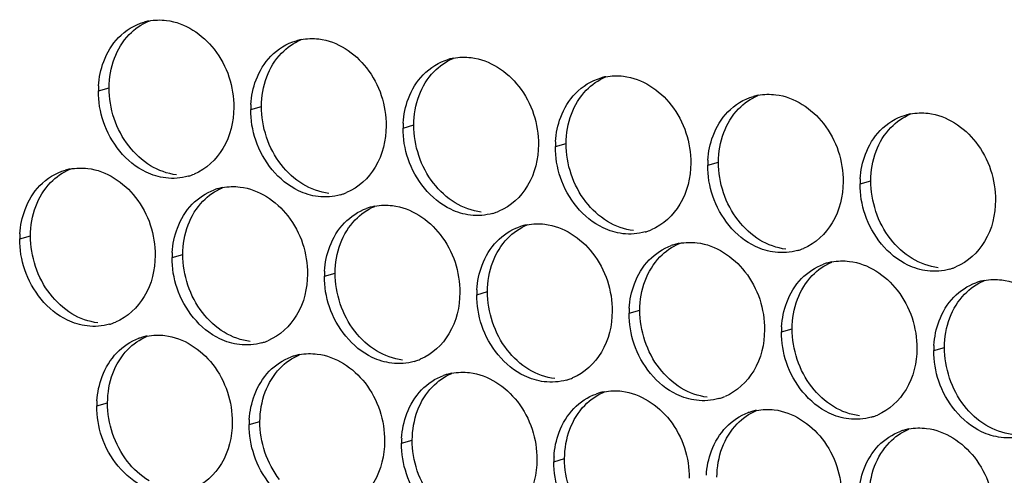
# Paper-space layout '45651_1_3' of a CAD drawing. Header units: millimetres. Extents: x -231 to 594, y 0 to 420.
# Tile 36 of 247: x 92.99 to 102.81, y 123.97 to 128.52. Entities that reach past the tile are written whole.
import ezdxf

# ---------------------------------------------------------------- set-up
doc = ezdxf.new("R2010")
doc.units = ezdxf.units.MM
doc.header["$LTSCALE"] = 32.67
doc.layers.add('02___PRT_ALL_AXES', color=7, linetype='CONTINUOUS')

psp = doc.layouts.new('45651_1_3')

# ---------------------------------------------------------------- linework, layer by layer
at = {"layer": '02___PRT_ALL_AXES', "color": 7, "linetype": 'CONTINUOUS'}
for p, q in [((93.772, 127.8082), (93.8792, 127.8389)), ((95.2916, 127.6228), (95.3988, 127.6534)), ((96.8112, 127.4373), (96.9184, 127.468)), ((98.3308, 127.2518), (98.438, 127.2825)), ((99.8504, 127.0663), (99.9576, 127.097)), ((101.37, 126.8808), (101.4772, 126.9115)), ((92.9876, 126.3306), (93.0948, 126.3613)), ((94.5072, 126.1451), (94.6144, 126.1758)), ((96.0268, 125.9596), (96.134, 125.9903)), ((97.5464, 125.7742), (97.6535, 125.8048)), ((99.0659, 125.5887), (99.1731, 125.6194)), ((100.5855, 125.4032), (100.6927, 125.4339)), ((102.1051, 125.2177), (102.2123, 125.2484)), ((93.7565, 124.6633), (93.8637, 124.694)), ((95.2761, 124.4779), (95.3833, 124.5085)), ((96.7957, 124.2924), (96.9029, 124.3231)), ((98.3153, 124.1069), (98.4225, 124.1376))]:
    psp.add_line(p, q, dxfattribs=at)
at = {"layer": '02___PRT_ALL_AXES', "color": 3, "linetype": 'CONTINUOUS'}
for centre, radius, start, end in [((94.3789, 127.9642), 0.5519, 100.97724, 105.93831), ((95.8985, 127.7787), 0.5519, 100.97724, 105.93831), ((97.418, 127.5932), 0.5519, 100.97724, 105.93831), ((98.9376, 127.4078), 0.5519, 100.97724, 105.93831), ((94.6639, 127.8038), 0.8918, 176.51802, 179.71686), ((100.4572, 127.2223), 0.5519, 100.97724, 105.93831), ((96.1835, 127.6183), 0.8918, 176.51802, 179.71686), ((97.703, 127.4329), 0.8918, 176.51802, 179.71686), ((101.9768, 127.0368), 0.5519, 100.97724, 105.93831), ((99.2226, 127.2474), 0.8918, 176.51802, 179.71686), ((100.7422, 127.0619), 0.8918, 176.51802, 179.71686), ((93.5944, 126.4865), 0.5519, 100.97724, 105.93831), ((94.5174, 127.4824), 0.5467, 285.94061, 289.76751), ((94.5169, 127.4837), 0.5481, 289.77289, 292.73686), ((102.2618, 126.8764), 0.8918, 176.51802, 179.71686), ((95.1126, 126.3061), 0.5467, 105.94061, 109.76751), ((95.114, 126.3011), 0.5519, 100.97724, 105.93831), ((96.037, 127.2969), 0.5467, 285.94061, 289.76751), ((96.0364, 127.2982), 0.5481, 289.77289, 292.73686), ((96.6322, 126.1206), 0.5467, 105.94061, 109.76751), ((96.6336, 126.1156), 0.5519, 100.97724, 105.93831), ((97.556, 127.1127), 0.5481, 289.77289, 292.73686), ((97.5565, 127.1114), 0.5467, 285.94061, 289.76751), ((98.1518, 125.9351), 0.5467, 105.94061, 109.76751), ((98.1532, 125.9301), 0.5519, 100.97724, 105.93831), ((99.0761, 126.9259), 0.5467, 285.94061, 289.76751), ((99.0756, 126.9273), 0.5481, 289.77289, 292.73686), ((93.8794, 126.3262), 0.8918, 176.51802, 179.71686), ((99.6713, 125.7497), 0.5467, 105.94061, 109.76751), ((99.6728, 125.7446), 0.5519, 100.97724, 105.93831), ((100.5957, 126.7405), 0.5467, 285.94061, 289.76751), ((100.5952, 126.7418), 0.5481, 289.77289, 292.73686), ((95.399, 126.1407), 0.8918, 176.51802, 179.71686), ((101.1909, 125.5642), 0.5467, 105.94061, 109.76751), ((101.1923, 125.5592), 0.5519, 100.97724, 105.93831), ((102.1153, 126.555), 0.5467, 285.94061, 289.76751), ((102.1148, 126.5563), 0.5481, 289.77289, 292.73686), ((96.9186, 125.9552), 0.8918, 176.51802, 179.71686), ((102.7119, 125.3737), 0.5519, 100.97724, 105.93831), ((98.4382, 125.7697), 0.8918, 176.51802, 179.71686), ((102.7105, 125.3787), 0.5467, 105.94061, 109.76751), ((99.9578, 125.5843), 0.8918, 176.51802, 179.71686), ((93.7329, 126.0047), 0.5467, 285.94061, 289.76751), ((93.7324, 126.006), 0.5481, 289.77289, 292.73686), ((101.4773, 125.3988), 0.8918, 176.51802, 179.71686), ((94.3619, 124.8243), 0.5467, 105.94061, 109.76751), ((94.3633, 124.8193), 0.5519, 100.97724, 105.93831), ((95.2525, 125.8192), 0.5467, 285.94061, 289.76751), ((95.252, 125.8206), 0.5481, 289.77289, 292.73686), ((102.9969, 125.2133), 0.8918, 176.51802, 179.71686), ((95.8815, 124.6389), 0.5467, 105.94061, 109.76751), ((95.8829, 124.6338), 0.5519, 100.97724, 105.93831), ((96.7716, 125.6351), 0.5481, 289.77289, 292.73686), ((96.7721, 125.6338), 0.5467, 285.94061, 289.76751), ((97.4011, 124.4534), 0.5467, 105.94061, 109.76751), ((97.4025, 124.4483), 0.5519, 100.97724, 105.93831), ((98.2917, 125.4483), 0.5467, 285.94061, 289.76751), ((98.2912, 125.4496), 0.5481, 289.77289, 292.73686), ((98.9207, 124.2679), 0.5467, 105.94061, 109.76751), ((98.9221, 124.2629), 0.5519, 100.97724, 105.93831), ((99.8113, 125.2628), 0.5467, 285.94061, 289.76751), ((99.8107, 125.2641), 0.5481, 289.77289, 292.73686), ((94.6483, 124.6589), 0.8918, 176.51802, 179.71686), ((100.4402, 124.0824), 0.5467, 105.94061, 109.76751), ((100.4417, 124.0774), 0.5519, 100.97724, 105.93831), ((101.3309, 125.0773), 0.5467, 285.94061, 289.76751), ((101.3303, 125.0787), 0.5481, 289.77289, 292.73686), ((96.1679, 124.4735), 0.8918, 176.51802, 179.71686), ((97.6875, 124.288), 0.8918, 176.51802, 179.71686), ((101.9598, 123.8969), 0.5467, 105.94061, 109.76751), ((101.9612, 123.8919), 0.5519, 100.97724, 105.93831), ((99.2071, 124.1025), 0.8918, 176.51802, 179.71686)]:
    psp.add_arc(centre, radius, start, end, dxfattribs=at)
for points in [[(93.9726, 128.34), (94.0416, 128.4115), (94.1318, 128.4676), (94.2273, 128.4949)], [(94.2738, 128.506), (94.3319, 128.5173), (94.3925, 128.5192), (94.4513, 128.512)], [(93.8249, 128.1028), (93.8578, 128.19), (93.9079, 128.273), (93.9726, 128.34)], [(95.4922, 128.1546), (95.5612, 128.226), (95.6513, 128.2821), (95.7469, 128.3094)], [(95.7934, 128.3206), (95.8515, 128.3318), (95.9121, 128.3337), (95.9709, 128.3265)], [(93.7737, 127.858), (93.7787, 127.9412), (93.7956, 128.0248), (93.8249, 128.1028)], [(95.3445, 127.9174), (95.3773, 128.0045), (95.4275, 128.0876), (95.4922, 128.1546)], [(97.0118, 127.9691), (97.0808, 128.0405), (97.1709, 128.0967), (97.2665, 128.124)], [(97.3129, 128.1351), (97.3711, 128.1464), (97.4317, 128.1482), (97.4905, 128.1411)], [(95.2933, 127.6725), (95.2983, 127.7557), (95.3152, 127.8393), (95.3445, 127.9174)], [(96.8641, 127.7319), (96.8969, 127.819), (96.9471, 127.9021), (97.0118, 127.9691)], [(98.5314, 127.7836), (98.6004, 127.8551), (98.6905, 127.9112), (98.7861, 127.9385)], [(98.8325, 127.9496), (98.8906, 127.9609), (98.9513, 127.9628), (99.0101, 127.9556)], [(93.822, 127.5011), (93.789, 127.5994), (93.7715, 127.7045), (93.772, 127.8082)], [(98.3837, 127.5464), (98.4165, 127.6336), (98.4667, 127.7166), (98.5314, 127.7836)], [(96.8129, 127.487), (96.8179, 127.5703), (96.8347, 127.6538), (96.8641, 127.7319)], [(100.0509, 127.5981), (100.12, 127.6696), (100.2101, 127.7257), (100.3056, 127.753)], [(100.3521, 127.7641), (100.4102, 127.7754), (100.4709, 127.7773), (100.5296, 127.7701)], [(95.3416, 127.3156), (95.3085, 127.4139), (95.2911, 127.519), (95.2916, 127.6228)], [(99.9033, 127.3609), (99.9361, 127.4481), (99.9862, 127.5311), (100.0509, 127.5981)], [(101.8717, 127.5786), (101.9298, 127.5899), (101.9904, 127.5918), (102.0492, 127.5846)], [(98.3324, 127.3016), (98.3375, 127.3848), (98.3543, 127.4684), (98.3837, 127.5464)], [(101.5705, 127.4126), (101.6396, 127.4841), (101.7297, 127.5402), (101.8252, 127.5675)], [(96.8611, 127.1301), (96.8281, 127.2285), (96.8107, 127.3336), (96.8112, 127.4373)], [(101.4229, 127.1754), (101.4557, 127.2626), (101.5058, 127.3457), (101.5705, 127.4126)], [(99.852, 127.1161), (99.8571, 127.1993), (99.8739, 127.2829), (99.9033, 127.3609)], [(98.3807, 126.9447), (98.3477, 127.043), (98.3303, 127.1481), (98.3308, 127.2518)], [(101.3716, 126.9306), (101.3767, 127.0138), (101.3935, 127.0974), (101.4229, 127.1754)], [(93.1882, 126.8624), (93.2572, 126.9339), (93.3473, 126.99), (93.4429, 127.0173)], [(93.4893, 127.0284), (93.5474, 127.0397), (93.6081, 127.0415), (93.6669, 127.0344)], [(99.9003, 126.7592), (99.8673, 126.8575), (99.8499, 126.9626), (99.8504, 127.0663)], [(94.6675, 126.9567), (94.5955, 126.9361), (94.5179, 126.9305), (94.4435, 126.9396)], [(93.0405, 126.6252), (93.0733, 126.7123), (93.1235, 126.7954), (93.1882, 126.8624)], [(94.7077, 126.6769), (94.7686, 126.7399), (94.8453, 126.791), (94.9277, 126.8206)], [(95.0089, 126.8429), (95.067, 126.8542), (95.1277, 126.8561), (95.1864, 126.8489)], [(101.4199, 126.5737), (101.3869, 126.672), (101.3695, 126.7771), (101.37, 126.8808)], [(96.1871, 126.7712), (96.1151, 126.7506), (96.0374, 126.745), (95.9631, 126.7541)], [(92.9892, 126.3803), (92.9943, 126.4636), (93.0111, 126.5471), (93.0405, 126.6252)], [(94.5601, 126.4397), (94.5929, 126.5269), (94.643, 126.6099), (94.7077, 126.6769)], [(96.2273, 126.4914), (96.2882, 126.5544), (96.3649, 126.6055), (96.4473, 126.6351)], [(96.5285, 126.6574), (96.5866, 126.6687), (96.6472, 126.6706), (96.706, 126.6634)], [(97.7067, 126.5857), (97.6347, 126.5652), (97.557, 126.5595), (97.4827, 126.5686)], [(94.5088, 126.1949), (94.5139, 126.2781), (94.5307, 126.3617), (94.5601, 126.4397)], [(96.0797, 126.2542), (96.1125, 126.3414), (96.1626, 126.4244), (96.2273, 126.4914)], [(97.7469, 126.306), (97.8077, 126.3689), (97.8844, 126.42), (97.9669, 126.4496)], [(98.0481, 126.472), (98.1062, 126.4832), (98.1668, 126.4851), (98.2256, 126.4779)], [(93.0375, 126.0234), (93.0045, 126.1218), (92.9871, 126.2269), (92.9876, 126.3306)], [(97.5992, 126.0688), (97.6321, 126.1559), (97.6822, 126.239), (97.7469, 126.306)], [(99.2263, 126.4003), (99.1543, 126.3797), (99.0766, 126.3741), (99.0023, 126.3831)], [(96.0284, 126.0094), (96.0335, 126.0926), (96.0503, 126.1762), (96.0797, 126.2542)], [(99.2665, 126.1205), (99.3273, 126.1835), (99.404, 126.2345), (99.4864, 126.2642)], [(99.5677, 126.2865), (99.6258, 126.2978), (99.6864, 126.2996), (99.7452, 126.2925)], [(100.7459, 126.2148), (100.6739, 126.1942), (100.5962, 126.1886), (100.5219, 126.1977)], [(94.5571, 125.838), (94.5241, 125.9363), (94.5067, 126.0414), (94.5072, 126.1451)], [(99.1188, 125.8833), (99.1516, 125.9704), (99.2018, 126.0535), (99.2665, 126.1205)], [(101.0872, 126.101), (101.1454, 126.1123), (101.206, 126.1142), (101.2648, 126.107)], [(97.548, 125.8239), (97.5531, 125.9071), (97.5699, 125.9907), (97.5992, 126.0688)], [(100.7861, 125.935), (100.8469, 125.998), (100.9236, 126.0491), (101.006, 126.0787)], [(102.2655, 126.0293), (102.1934, 126.0087), (102.1158, 126.0031), (102.0415, 126.0122)], [(96.0767, 125.6525), (96.0437, 125.7508), (96.0263, 125.8559), (96.0268, 125.9596)], [(100.6384, 125.6978), (100.6712, 125.785), (100.7214, 125.868), (100.7861, 125.935)], [(102.6068, 125.9155), (102.665, 125.9268), (102.7256, 125.9287), (102.7844, 125.9215)], [(99.0676, 125.6384), (99.0726, 125.7217), (99.0895, 125.8052), (99.1188, 125.8833)], [(102.3057, 125.7495), (102.3665, 125.8125), (102.4432, 125.8636), (102.5256, 125.8932)], [(97.5963, 125.467), (97.5633, 125.5653), (97.5458, 125.6704), (97.5464, 125.7742)], [(102.158, 125.5123), (102.1908, 125.5995), (102.241, 125.6825), (102.3057, 125.7495)], [(100.5872, 125.453), (100.5922, 125.5362), (100.609, 125.6198), (100.6384, 125.6978)], [(99.1159, 125.2815), (99.0828, 125.3799), (99.0654, 125.485), (99.0659, 125.5887)], [(93.8831, 125.479), (93.8111, 125.4585), (93.7334, 125.4529), (93.6591, 125.4619)], [(102.1067, 125.2675), (102.1118, 125.3507), (102.1286, 125.4343), (102.158, 125.5123)], [(93.9571, 125.1951), (94.0179, 125.2581), (94.0946, 125.3092), (94.177, 125.3388)], [(94.2582, 125.3611), (94.3164, 125.3724), (94.377, 125.3743), (94.4358, 125.3671)], [(100.6354, 125.0961), (100.6024, 125.1944), (100.585, 125.2995), (100.5855, 125.4032)], [(95.4027, 125.2936), (95.3307, 125.273), (95.253, 125.2674), (95.1787, 125.2765)], [(93.8094, 124.9579), (93.8422, 125.0451), (93.8924, 125.1281), (93.9571, 125.1951)], [(95.4766, 125.0097), (95.5375, 125.0727), (95.6142, 125.1237), (95.6966, 125.1534)], [(95.7778, 125.1757), (95.8359, 125.1869), (95.8966, 125.1888), (95.9553, 125.1817)], [(102.155, 124.9106), (102.122, 125.0089), (102.1046, 125.114), (102.1051, 125.2177)], [(96.9223, 125.1081), (96.8502, 125.0875), (96.7726, 125.0819), (96.6983, 125.091)], [(93.7581, 124.7131), (93.7632, 124.7963), (93.78, 124.8799), (93.8094, 124.9579)], [(95.329, 124.7725), (95.3618, 124.8596), (95.4119, 124.9427), (95.4766, 125.0097)], [(96.9962, 124.8242), (97.0571, 124.8872), (97.1338, 124.9383), (97.2162, 124.9679)], [(97.2974, 124.9902), (97.3555, 125.0015), (97.4162, 125.0033), (97.4749, 124.9962)], [(98.4418, 124.9226), (98.3698, 124.902), (98.2922, 124.8964), (98.2178, 124.9055)], [(95.2777, 124.5276), (95.2828, 124.6109), (95.2996, 124.6944), (95.329, 124.7725)], [(96.8486, 124.587), (96.8814, 124.6742), (96.9315, 124.7572), (96.9962, 124.8242)], [(98.5158, 124.6387), (98.5767, 124.7017), (98.6534, 124.7528), (98.7358, 124.7824)], [(98.817, 124.8047), (98.8751, 124.816), (98.9357, 124.8179), (98.9945, 124.8107)], [(99.9614, 124.7371), (99.8894, 124.7166), (99.8118, 124.7109), (99.7374, 124.72)], [(93.8064, 124.3562), (93.7734, 124.4545), (93.756, 124.5596), (93.7565, 124.6633)], [(98.3682, 124.4015), (98.401, 124.4887), (98.4511, 124.5717), (98.5158, 124.6387)], [(96.7973, 124.3421), (96.8024, 124.4254), (96.8192, 124.5089), (96.8486, 124.587)], [(100.0354, 124.4532), (100.0962, 124.5162), (100.1729, 124.5673), (100.2553, 124.5969)], [(100.3366, 124.6192), (100.3947, 124.6305), (100.4553, 124.6324), (100.5141, 124.6252)], [(101.481, 124.5517), (101.409, 124.5311), (101.3313, 124.5255), (101.257, 124.5345)], [(95.326, 124.1707), (95.293, 124.269), (95.2756, 124.3741), (95.2761, 124.4779)], [(99.8877, 124.216), (99.9205, 124.3032), (99.9707, 124.3862), (100.0354, 124.4532)], [(101.8561, 124.4338), (101.9143, 124.445), (101.9749, 124.4469), (102.0337, 124.4397)], [(98.3169, 124.1567), (98.322, 124.2399), (98.3388, 124.3235), (98.3682, 124.4015)], [(101.555, 124.2678), (101.6158, 124.3307), (101.6925, 124.3818), (101.7749, 124.4114)], [(103.0006, 124.3662), (102.9286, 124.3456), (102.8509, 124.34), (102.7766, 124.3491)], [(96.8456, 123.9852), (96.8126, 124.0836), (96.7952, 124.1887), (96.7957, 124.2924)], [(101.4073, 124.0306), (101.4401, 124.1177), (101.4903, 124.2008), (101.555, 124.2678)], [(99.8365, 123.9712), (99.8415, 124.0544), (99.8584, 124.138), (99.8877, 124.216)], [(98.3652, 123.7998), (98.3322, 123.8981), (98.3147, 124.0032), (98.3153, 124.1069)], [(101.3561, 123.7857), (101.3611, 123.8689), (101.3779, 123.9525), (101.4073, 124.0306)]]:
    psp.add_open_spline(points, degree=3, dxfattribs=at)
at = {"layer": '02___PRT_ALL_AXES', "color": 7, "linetype": 'CONTINUOUS'}
for points in [[(94.0798, 128.3707), (94.1342, 128.4271), (94.2011, 128.4738), (94.2733, 128.5041)], [(93.9321, 128.1335), (93.965, 128.2207), (94.0151, 128.3037), (94.0798, 128.3707)], [(95.5994, 128.1852), (95.6538, 128.2416), (95.7206, 128.2884), (95.7929, 128.3186)], [(95.4517, 127.948), (95.4845, 128.0352), (95.5347, 128.1182), (95.5994, 128.1852)], [(93.8792, 127.8389), (93.8797, 127.9387), (93.897, 128.0401), (93.9321, 128.1335)], [(97.119, 127.9998), (97.1734, 128.0561), (97.2402, 128.1029), (97.3125, 128.1332)], [(96.9713, 127.7626), (97.0041, 127.8497), (97.0543, 127.9328), (97.119, 127.9998)], [(95.3988, 127.6534), (95.3993, 127.7532), (95.4166, 127.8547), (95.4517, 127.948)], [(98.6386, 127.8143), (98.693, 127.8706), (98.7598, 127.9174), (98.8321, 127.9477)], [(94.0743, 127.2588), (93.9495, 127.4202), (93.8782, 127.6349), (93.8792, 127.8389)], [(98.4909, 127.5771), (98.5237, 127.6642), (98.5739, 127.7473), (98.6386, 127.8143)], [(96.9184, 127.468), (96.9189, 127.5677), (96.9362, 127.6692), (96.9713, 127.7626)], [(100.1581, 127.6288), (100.2126, 127.6852), (100.2794, 127.7319), (100.3517, 127.7622)], [(95.5939, 127.0733), (95.4691, 127.2347), (95.3978, 127.4494), (95.3988, 127.6534)], [(100.0105, 127.3916), (100.0433, 127.4788), (100.0934, 127.5618), (100.1581, 127.6288)], [(98.438, 127.2825), (98.4385, 127.3822), (98.4557, 127.4837), (98.4909, 127.5771)], [(101.6777, 127.4433), (101.7322, 127.4997), (101.799, 127.5465), (101.8712, 127.5767)], [(97.1135, 126.8879), (96.9887, 127.0492), (96.9174, 127.264), (96.9184, 127.468)], [(99.9576, 127.097), (99.9581, 127.1968), (99.9753, 127.2982), (100.0105, 127.3916)], [(101.5301, 127.2061), (101.5629, 127.2933), (101.613, 127.3763), (101.6777, 127.4433)], [(94.2926, 127.0616), (94.2087, 127.1125), (94.1343, 127.1813), (94.0743, 127.2588)], [(98.6331, 126.7024), (98.5082, 126.8638), (98.437, 127.0785), (98.438, 127.2825)], [(101.4772, 126.9115), (101.4777, 127.0113), (101.4949, 127.1128), (101.5301, 127.2061)], [(100.1526, 126.5169), (100.0278, 126.6783), (99.9566, 126.893), (99.9576, 127.097)], [(93.2954, 126.8931), (93.3498, 126.9494), (93.4166, 126.9962), (93.4889, 127.0265)], [(94.5507, 126.9703), (94.4601, 126.9813), (94.3706, 127.0143), (94.2926, 127.0616)], [(95.8122, 126.8762), (95.7283, 126.927), (95.6539, 126.9958), (95.5939, 127.0733)], [(101.6722, 126.3314), (101.5474, 126.4928), (101.4762, 126.7075), (101.4772, 126.9115)], [(93.1477, 126.6559), (93.1805, 126.743), (93.2307, 126.8261), (93.2954, 126.8931)], [(94.8149, 126.7076), (94.8694, 126.7639), (94.9362, 126.8107), (95.0085, 126.841)], [(96.0703, 126.7848), (95.9797, 126.7958), (95.8902, 126.8289), (95.8122, 126.8762)], [(97.3317, 126.6907), (97.2479, 126.7415), (97.1735, 126.8103), (97.1135, 126.8879)], [(94.6673, 126.4704), (94.7001, 126.5576), (94.7502, 126.6406), (94.8149, 126.7076)], [(98.8513, 126.5052), (98.7675, 126.556), (98.693, 126.6248), (98.6331, 126.7024)], [(93.0948, 126.3613), (93.0953, 126.461), (93.1125, 126.5625), (93.1477, 126.6559)], [(96.3345, 126.5221), (96.389, 126.5785), (96.4558, 126.6252), (96.528, 126.6555)], [(97.5899, 126.5993), (97.4993, 126.6104), (97.4098, 126.6434), (97.3317, 126.6907)], [(96.1869, 126.2849), (96.2197, 126.3721), (96.2698, 126.4551), (96.3345, 126.5221)], [(99.1095, 126.4138), (99.0189, 126.4249), (98.9294, 126.4579), (98.8513, 126.5052)], [(100.3709, 126.3197), (100.2871, 126.3705), (100.2126, 126.4394), (100.1526, 126.5169)], [(94.6144, 126.1758), (94.6149, 126.2756), (94.6321, 126.377), (94.6673, 126.4704)], [(97.8541, 126.3366), (97.9085, 126.393), (97.9754, 126.4398), (98.0476, 126.47)], [(93.2899, 125.7812), (93.165, 125.9425), (93.0938, 126.1573), (93.0948, 126.3613)], [(97.7064, 126.0994), (97.7393, 126.1866), (97.7894, 126.2696), (97.8541, 126.3366)], [(100.6291, 126.2283), (100.5385, 126.2394), (100.449, 126.2724), (100.3709, 126.3197)], [(101.8905, 126.1343), (101.8066, 126.1851), (101.7322, 126.2539), (101.6722, 126.3314)], [(96.134, 125.9903), (96.1345, 126.0901), (96.1517, 126.1915), (96.1869, 126.2849)], [(99.3737, 126.1512), (99.4281, 126.2075), (99.495, 126.2543), (99.5672, 126.2846)], [(94.8094, 125.5957), (94.6846, 125.7571), (94.6134, 125.9718), (94.6144, 126.1758)], [(99.226, 125.914), (99.2588, 126.0011), (99.309, 126.0842), (99.3737, 126.1512)], [(102.1486, 126.0429), (102.058, 126.0539), (101.9686, 126.087), (101.8905, 126.1343)], [(97.6535, 125.8048), (97.654, 125.9046), (97.6713, 126.0061), (97.7064, 126.0994)], [(100.8933, 125.9657), (100.9477, 126.022), (101.0145, 126.0688), (101.0868, 126.0991)], [(96.329, 125.4102), (96.2042, 125.5716), (96.133, 125.7863), (96.134, 125.9903)], [(99.1731, 125.6194), (99.1736, 125.7191), (99.1909, 125.8206), (99.226, 125.914)], [(100.7456, 125.7285), (100.7784, 125.8156), (100.8286, 125.8987), (100.8933, 125.9657)], [(102.4129, 125.7802), (102.4673, 125.8366), (102.5341, 125.8833), (102.6064, 125.9136)], [(93.5081, 125.584), (93.4243, 125.6348), (93.3498, 125.7036), (93.2899, 125.7812)], [(97.8486, 125.2247), (97.7238, 125.3861), (97.6525, 125.6008), (97.6535, 125.8048)], [(100.6927, 125.4339), (100.6932, 125.5336), (100.7105, 125.6351), (100.7456, 125.7285)], [(102.2652, 125.543), (102.298, 125.6302), (102.3482, 125.7132), (102.4129, 125.7802)], [(99.3682, 125.0393), (99.2434, 125.2006), (99.1721, 125.4154), (99.1731, 125.6194)], [(93.7663, 125.4926), (93.6757, 125.5037), (93.5862, 125.5367), (93.5081, 125.584)], [(95.0277, 125.3985), (94.9439, 125.4493), (94.8694, 125.5181), (94.8094, 125.5957)], [(102.2123, 125.2484), (102.2128, 125.3482), (102.23, 125.4496), (102.2652, 125.543)], [(100.8878, 124.8538), (100.763, 125.0152), (100.6917, 125.2299), (100.6927, 125.4339)], [(94.0643, 125.2258), (94.1187, 125.2822), (94.1855, 125.3289), (94.2578, 125.3592)], [(95.2859, 125.3071), (95.1953, 125.3182), (95.1058, 125.3512), (95.0277, 125.3985)], [(96.5473, 125.213), (96.4634, 125.2639), (96.389, 125.3327), (96.329, 125.4102)], [(93.9166, 124.9886), (93.9494, 125.0758), (93.9996, 125.1588), (94.0643, 125.2258)], [(102.4074, 124.6683), (102.2826, 124.8297), (102.2113, 125.0444), (102.2123, 125.2484)], [(95.5838, 125.0403), (95.6383, 125.0967), (95.7051, 125.1435), (95.7774, 125.1738)], [(96.8054, 125.1217), (96.7148, 125.1327), (96.6254, 125.1657), (96.5473, 125.213)], [(98.0669, 125.0276), (97.983, 125.0784), (97.9086, 125.1472), (97.8486, 125.2247)], [(95.4362, 124.8031), (95.469, 124.8903), (95.5191, 124.9733), (95.5838, 125.0403)], [(99.5865, 124.8421), (99.5026, 124.8929), (99.4282, 124.9617), (99.3682, 125.0393)], [(93.8637, 124.694), (93.8642, 124.7938), (93.8814, 124.8952), (93.9166, 124.9886)], [(97.1034, 124.8549), (97.1579, 124.9112), (97.2247, 124.958), (97.297, 124.9883)], [(98.325, 124.9362), (98.2344, 124.9472), (98.145, 124.9803), (98.0669, 125.0276)], [(96.9558, 124.6177), (96.9886, 124.7048), (97.0387, 124.7879), (97.1034, 124.8549)], [(99.8446, 124.7507), (99.754, 124.7618), (99.6645, 124.7948), (99.5865, 124.8421)], [(101.106, 124.6566), (101.0222, 124.7074), (100.9478, 124.7762), (100.8878, 124.8538)], [(95.3833, 124.5085), (95.3838, 124.6083), (95.401, 124.7098), (95.4362, 124.8031)], [(98.623, 124.6694), (98.6774, 124.7257), (98.7443, 124.7725), (98.8165, 124.8028)], [(94.0588, 124.1139), (93.934, 124.2753), (93.8627, 124.49), (93.8637, 124.694)], [(98.4753, 124.4322), (98.5082, 124.5194), (98.5583, 124.6024), (98.623, 124.6694)], [(101.3642, 124.5652), (101.2736, 124.5763), (101.1841, 124.6093), (101.106, 124.6566)], [(102.6256, 124.4711), (102.5418, 124.5219), (102.4674, 124.5908), (102.4074, 124.6683)], [(96.9029, 124.3231), (96.9034, 124.4228), (96.9206, 124.5243), (96.9558, 124.6177)], [(100.1426, 124.4839), (100.197, 124.5403), (100.2639, 124.587), (100.3361, 124.6173)], [(95.5783, 123.9285), (95.4535, 124.0898), (95.3823, 124.3045), (95.3833, 124.5085)], [(99.9949, 124.2467), (100.0277, 124.3339), (100.0779, 124.4169), (100.1426, 124.4839)], [(102.8838, 124.3797), (102.7932, 124.3908), (102.7037, 124.4238), (102.6256, 124.4711)], [(98.4225, 124.1376), (98.4229, 124.2374), (98.4402, 124.3388), (98.4753, 124.4322)], [(101.6622, 124.2984), (101.7166, 124.3548), (101.7834, 124.4016), (101.8557, 124.4318)], [(97.0979, 123.743), (96.9731, 123.9043), (96.9019, 124.1191), (96.9029, 124.3231)], [(99.942, 123.9521), (99.9425, 124.0519), (99.9598, 124.1533), (99.9949, 124.2467)], [(101.5145, 124.0612), (101.5473, 124.1484), (101.5975, 124.2314), (101.6622, 124.2984)], [(94.277, 123.9168), (94.1932, 123.9676), (94.1188, 124.0364), (94.0588, 124.1139)], [(98.6175, 123.5575), (98.4927, 123.7189), (98.4214, 123.9336), (98.4225, 124.1376)], [(101.4616, 123.7666), (101.4621, 123.8664), (101.4794, 123.9679), (101.5145, 124.0612)]]:
    psp.add_open_spline(points, degree=3, dxfattribs=at)
at = {"layer": '02___PRT_ALL_AXES', "color": 3, "linetype": 'CONTINUOUS'}
for points, knots in [([(94.4513, 128.512), (94.6356, 128.4895), (94.999, 128.2484), (95.1238, 127.8474), (95.1228, 127.6434)], [0, 0, 0, 0, 0.476473, 1, 1, 1, 1]), ([(95.9709, 128.3265), (96.1552, 128.304), (96.5186, 128.0629), (96.6434, 127.6619), (96.6424, 127.4579)], [0, 0, 0, 0, 0.476473, 1, 1, 1, 1]), ([(97.4905, 128.1411), (97.6748, 128.1186), (98.0382, 127.8775), (98.163, 127.4764), (98.162, 127.2724)], [0, 0, 0, 0, 0.476473, 1, 1, 1, 1]), ([(99.0101, 127.9556), (99.1944, 127.9331), (99.5577, 127.692), (99.6825, 127.2909), (99.6815, 127.0869)], [0, 0, 0, 0, 0.476473, 1, 1, 1, 1]), ([(100.5296, 127.7701), (100.7139, 127.7476), (101.0773, 127.5065), (101.2021, 127.1055), (101.2011, 126.9015)], [0, 0, 0, 0, 0.476473, 1, 1, 1, 1]), ([(95.1228, 127.6434), (95.1221, 127.5021), (95.0591, 127.2259), (94.8466, 127.0275), (94.7287, 126.9782)], [0, 0, 0, 0, 0.525086, 1, 1, 1, 1]), ([(102.0492, 127.5846), (102.2335, 127.5621), (102.5969, 127.321), (102.7217, 126.92), (102.7207, 126.716)], [0, 0, 0, 0, 0.476473, 1, 1, 1, 1]), ([(94.4435, 126.9396), (94.376, 126.9478), (94.0956, 127.0317), (93.8919, 127.2927), (93.822, 127.5011)], [0, 0, 0, 0, 0.236458, 1, 1, 1, 1]), ([(96.6424, 127.4579), (96.6417, 127.3166), (96.5787, 127.0404), (96.3662, 126.8421), (96.2483, 126.7927)], [0, 0, 0, 0, 0.525086, 1, 1, 1, 1]), ([(95.9631, 126.7541), (95.8955, 126.7623), (95.6152, 126.8462), (95.4115, 127.1072), (95.3416, 127.3156)], [0, 0, 0, 0, 0.236458, 1, 1, 1, 1]), ([(98.162, 127.2724), (98.1613, 127.1311), (98.0983, 126.8549), (97.8857, 126.6566), (97.7679, 126.6072)], [0, 0, 0, 0, 0.525086, 1, 1, 1, 1]), ([(97.4827, 126.5686), (97.4151, 126.5769), (97.1347, 126.6607), (96.9311, 126.9217), (96.8611, 127.1301)], [0, 0, 0, 0, 0.236458, 1, 1, 1, 1]), ([(93.6669, 127.0344), (93.8512, 127.0119), (94.2145, 126.7708), (94.3393, 126.3697), (94.3383, 126.1657)], [0, 0, 0, 0, 0.476473, 1, 1, 1, 1]), ([(99.6815, 127.0869), (99.6808, 126.9456), (99.6179, 126.6694), (99.4053, 126.4711), (99.2875, 126.4217)], [0, 0, 0, 0, 0.525086, 1, 1, 1, 1]), ([(99.0023, 126.3831), (98.9347, 126.3914), (98.6543, 126.4752), (98.4507, 126.7363), (98.3807, 126.9447)], [0, 0, 0, 0, 0.236458, 1, 1, 1, 1]), ([(101.2011, 126.9015), (101.2004, 126.7602), (101.1374, 126.4839), (100.9249, 126.2856), (100.807, 126.2362)], [0, 0, 0, 0, 0.525086, 1, 1, 1, 1]), ([(95.1864, 126.8489), (95.3707, 126.8264), (95.7341, 126.5853), (95.8589, 126.1842), (95.8579, 125.9802)], [0, 0, 0, 0, 0.476473, 1, 1, 1, 1]), ([(100.5219, 126.1977), (100.4543, 126.2059), (100.1739, 126.2898), (99.9703, 126.5508), (99.9003, 126.7592)], [0, 0, 0, 0, 0.236458, 1, 1, 1, 1]), ([(102.7207, 126.716), (102.72, 126.5747), (102.657, 126.2985), (102.4445, 126.1002), (102.3266, 126.0508)], [0, 0, 0, 0, 0.525086, 1, 1, 1, 1]), ([(96.706, 126.6634), (96.8903, 126.6409), (97.2537, 126.3998), (97.3785, 125.9988), (97.3775, 125.7948)], [0, 0, 0, 0, 0.476473, 1, 1, 1, 1]), ([(102.0415, 126.0122), (101.9739, 126.0204), (101.6935, 126.1043), (101.4898, 126.3653), (101.4199, 126.5737)], [0, 0, 0, 0, 0.236458, 1, 1, 1, 1]), ([(98.2256, 126.4779), (98.4099, 126.4554), (98.7733, 126.2143), (98.8981, 125.8133), (98.8971, 125.6093)], [0, 0, 0, 0, 0.476473, 1, 1, 1, 1]), ([(99.7452, 126.2925), (99.9295, 126.27), (100.2929, 126.0289), (100.4177, 125.6278), (100.4167, 125.4238)], [0, 0, 0, 0, 0.476473, 1, 1, 1, 1]), ([(94.3383, 126.1657), (94.3376, 126.0244), (94.2747, 125.7482), (94.0621, 125.5499), (93.9443, 125.5005)], [0, 0, 0, 0, 0.525086, 1, 1, 1, 1]), ([(93.6591, 125.4619), (93.5915, 125.4702), (93.3111, 125.554), (93.1075, 125.815), (93.0375, 126.0234)], [0, 0, 0, 0, 0.236458, 1, 1, 1, 1]), ([(101.2648, 126.107), (101.4491, 126.0845), (101.8125, 125.8434), (101.9373, 125.4423), (101.9363, 125.2383)], [0, 0, 0, 0, 0.476473, 1, 1, 1, 1]), ([(95.8579, 125.9802), (95.8572, 125.8389), (95.7942, 125.5627), (95.5817, 125.3644), (95.4638, 125.315)], [0, 0, 0, 0, 0.525086, 1, 1, 1, 1]), ([(102.7844, 125.9215), (102.9687, 125.899), (103.332, 125.6579), (103.4569, 125.2569), (103.4558, 125.0529)], [0, 0, 0, 0, 0.476473, 1, 1, 1, 1]), ([(95.1787, 125.2765), (95.1111, 125.2847), (94.8307, 125.3685), (94.6271, 125.6296), (94.5571, 125.838)], [0, 0, 0, 0, 0.236458, 1, 1, 1, 1]), ([(97.3775, 125.7948), (97.3768, 125.6535), (97.3138, 125.3773), (97.1013, 125.1789), (96.9834, 125.1296)], [0, 0, 0, 0, 0.525086, 1, 1, 1, 1]), ([(96.6983, 125.091), (96.6307, 125.0992), (96.3503, 125.1831), (96.1466, 125.4441), (96.0767, 125.6525)], [0, 0, 0, 0, 0.236458, 1, 1, 1, 1]), ([(98.8971, 125.6093), (98.8964, 125.468), (98.8334, 125.1918), (98.6209, 124.9935), (98.503, 124.9441)], [0, 0, 0, 0, 0.525086, 1, 1, 1, 1]), ([(98.2178, 124.9055), (98.1503, 124.9137), (97.8699, 124.9976), (97.6662, 125.2586), (97.5963, 125.467)], [0, 0, 0, 0, 0.236458, 1, 1, 1, 1]), ([(100.4167, 125.4238), (100.416, 125.2825), (100.353, 125.0063), (100.1405, 124.808), (100.0226, 124.7586)], [0, 0, 0, 0, 0.525086, 1, 1, 1, 1]), ([(94.4358, 125.3671), (94.6201, 125.3446), (94.9834, 125.1035), (95.1083, 124.7025), (95.1072, 124.4985)], [0, 0, 0, 0, 0.476473, 1, 1, 1, 1]), ([(99.7374, 124.72), (99.6698, 124.7283), (99.3895, 124.8121), (99.1858, 125.0731), (99.1159, 125.2815)], [0, 0, 0, 0, 0.236458, 1, 1, 1, 1]), ([(101.9363, 125.2383), (101.9356, 125.097), (101.8726, 124.8208), (101.66, 124.6225), (101.5422, 124.5731)], [0, 0, 0, 0, 0.525086, 1, 1, 1, 1]), ([(95.9553, 125.1817), (96.1396, 125.1592), (96.503, 124.9181), (96.6278, 124.517), (96.6268, 124.313)], [0, 0, 0, 0, 0.476473, 1, 1, 1, 1]), ([(101.257, 124.5345), (101.1894, 124.5428), (100.9091, 124.6266), (100.7054, 124.8877), (100.6354, 125.0961)], [0, 0, 0, 0, 0.236458, 1, 1, 1, 1]), ([(97.4749, 124.9962), (97.6592, 124.9737), (98.0226, 124.7326), (98.1474, 124.3315), (98.1464, 124.1275)], [0, 0, 0, 0, 0.476473, 1, 1, 1, 1]), ([(102.7766, 124.3491), (102.709, 124.3573), (102.4286, 124.4412), (102.225, 124.7022), (102.155, 124.9106)], [0, 0, 0, 0, 0.236458, 1, 1, 1, 1]), ([(98.9945, 124.8107), (99.1788, 124.7882), (99.5422, 124.5471), (99.667, 124.146), (99.666, 123.942)], [0, 0, 0, 0, 0.476473, 1, 1, 1, 1]), ([(100.5141, 124.6252), (100.6984, 124.6027), (101.0618, 124.3616), (101.1866, 123.9606), (101.1856, 123.7566)], [0, 0, 0, 0, 0.476473, 1, 1, 1, 1]), ([(95.1072, 124.4985), (95.1065, 124.3572), (95.0436, 124.081), (94.831, 123.8827), (94.7132, 123.8333)], [0, 0, 0, 0, 0.525086, 1, 1, 1, 1]), ([(94.428, 123.7947), (94.3604, 123.8029), (94.08, 123.8868), (93.8764, 124.1478), (93.8064, 124.3562)], [0, 0, 0, 0, 0.236458, 1, 1, 1, 1]), ([(102.0337, 124.4397), (102.218, 124.4173), (102.5814, 124.1761), (102.7062, 123.7751), (102.7052, 123.5711)], [0, 0, 0, 0, 0.476473, 1, 1, 1, 1]), ([(96.6268, 124.313), (96.6261, 124.1717), (96.5631, 123.8955), (96.3506, 123.6972), (96.2327, 123.6478)], [0, 0, 0, 0, 0.525086, 1, 1, 1, 1]), ([(95.9476, 123.6092), (95.88, 123.6175), (95.5996, 123.7013), (95.396, 123.9623), (95.326, 124.1707)], [0, 0, 0, 0, 0.236458, 1, 1, 1, 1]), ([(98.1464, 124.1275), (98.1457, 123.9862), (98.0827, 123.71), (97.8702, 123.5117), (97.7523, 123.4623)], [0, 0, 0, 0, 0.525086, 1, 1, 1, 1]), ([(97.4672, 123.4237), (97.3996, 123.432), (97.1192, 123.5158), (96.9155, 123.7768), (96.8456, 123.9852)], [0, 0, 0, 0, 0.236458, 1, 1, 1, 1])]:
    psp.add_open_spline(points, degree=3, knots=knots, dxfattribs=at)

doc.saveas('drawing.dxf')
